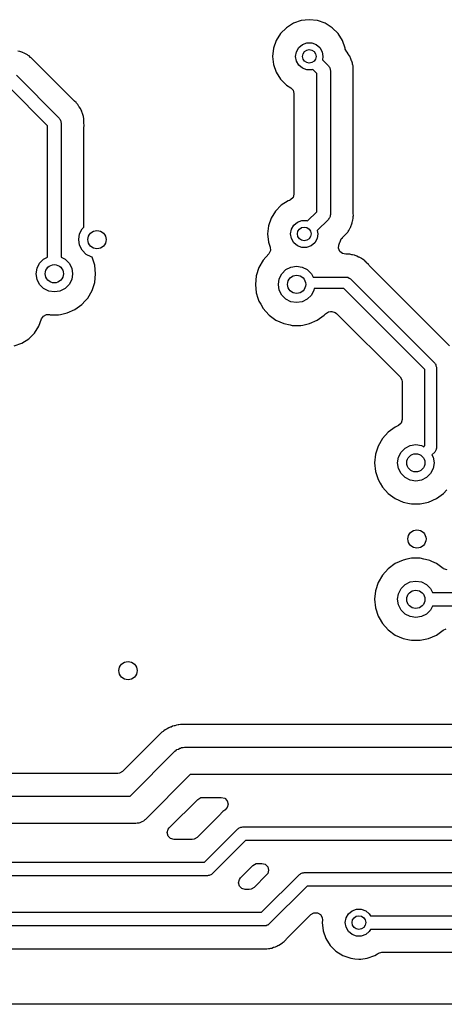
# Model space of a CAD drawing. Extents: x 44 to 146, y -87 to -25.
# Tile 7 of 20: x 97 to 106, y -87 to -65. Entities that reach past the tile are written whole.
import ezdxf

# ---------------------------------------------------------------- set-up
doc = ezdxf.new("R2010")
doc.units = 0
doc.layers.add('BLACK', color=7, linetype='CONTINUOUS')

msp = doc.modelspace()

# ---------------------------------------------------------------- linework, layer by layer
at = {"layer": 'BLACK', "linetype": 'CONTINUOUS'}
for p, q in [((102.860238, -65.295184), (102.732684, -65.422738)), ((103.012977, -65.199211), (102.860238, -65.295184)), ((103.183247, -65.139631), (103.012977, -65.199211)), ((103.362499, -65.119435), (103.183247, -65.139631)), ((103.362501, -65.119435), (103.362499, -65.119435)), ((103.541753, -65.139631), (103.362501, -65.119435)), ((103.541754, -65.139631), (103.541753, -65.139631)), ((103.541755, -65.139632), (103.541754, -65.139631)), ((103.712022, -65.199211), (103.541755, -65.139632)), ((103.864762, -65.295184), (103.712022, -65.199211)), ((103.992316, -65.422738), (103.864762, -65.295184)), ((102.732684, -65.422738), (102.636711, -65.575477)), ((104.088289, -65.575478), (103.992316, -65.422738)), ((102.636711, -65.575477), (102.577131, -65.745747)), ((103.080592, -65.822394), (103.132687, -65.732164)), ((103.132687, -65.732164), (103.2125, -65.665192)), ((103.2125, -65.665192), (103.310406, -65.629558)), ((103.310406, -65.629558), (103.414594, -65.629558)), ((103.414594, -65.629558), (103.5125, -65.665192)), ((103.5125, -65.665192), (103.592313, -65.732164)), ((103.592313, -65.732164), (103.644408, -65.822394)), ((104.147868, -65.745745), (104.088289, -65.575478)), ((97.007721, -65.816764), (96.963807, -65.809808)), ((97.007723, -65.816764), (97.007721, -65.816764)), ((97.007726, -65.816765), (97.007723, -65.816764)), ((97.025398, -65.824412), (97.007726, -65.816765)), ((97.047504, -65.83198), (97.025398, -65.824412)), ((97.060497, -65.835317), (97.047504, -65.83198)), ((97.066169, -65.836773), (97.060497, -65.835317)), ((97.066173, -65.836775), (97.066169, -65.836773)), ((97.105146, -65.858201), (97.066173, -65.836775)), ((97.117748, -65.864375), (97.105146, -65.858201)), ((97.158564, -65.882038), (97.117748, -65.864375)), ((97.173784, -65.893844), (97.158564, -65.882038)), ((97.193315, -65.906673), (97.173784, -65.893844)), ((97.210193, -65.915952), (97.193315, -65.906673)), ((97.210196, -65.915954), (97.210193, -65.915952)), ((97.2102, -65.915957), (97.210196, -65.915954)), ((97.242613, -65.946395), (97.2102, -65.915957)), ((97.253284, -65.95551), (97.242613, -65.946395)), ((97.255834, -65.957488), (97.253284, -65.95551)), ((97.2759, -65.977554), (97.255834, -65.957488)), ((102.577131, -65.745747), (102.556935, -65.924998)), ((102.556935, -65.924998), (102.556935, -65.925001)), ((102.556935, -65.925001), (102.577131, -66.104252)), ((103.0625, -65.925), (103.080592, -65.822394)), ((103.080592, -66.027606), (103.0625, -65.925)), ((103.644408, -65.822394), (103.6625, -65.925)), ((103.6625, -65.925), (103.649329, -65.999697)), ((104.147869, -65.745748), (104.147868, -65.745745)), ((104.148523, -65.748617), (104.147869, -65.745748)), ((104.151844, -65.766167), (104.148523, -65.748617)), ((104.187567, -65.828042), (104.151844, -65.766167)), ((104.187333, -65.828225), (104.187567, -65.828042)), ((104.188663, -65.82994), (104.187333, -65.828225)), ((104.190408, -65.832962), (104.188663, -65.82994)), ((104.193081, -65.835635), (104.190408, -65.832962)), ((104.214488, -65.871834), (104.193081, -65.835635)), ((104.215719, -65.873915), (104.214488, -65.871834)), ((104.223424, -65.885645), (104.215719, -65.873915)), ((104.245443, -65.915952), (104.223424, -65.885645)), ((104.249567, -65.921628), (104.245443, -65.915952)), ((104.24957, -65.921634), (104.249567, -65.921628)), ((104.256655, -65.939527), (104.24957, -65.921634)), ((104.26694, -65.960522), (104.256655, -65.939527)), ((97.279261, -65.980811), (97.2759, -65.977554)), ((97.330002, -66.02846), (97.279261, -65.980811)), ((97.330005, -66.028465), (97.330002, -66.02846)), ((97.335978, -66.035684), (97.330005, -66.028465)), ((97.336379, -66.035351), (97.335978, -66.035684)), ((97.347184, -66.048838), (97.336379, -66.035351)), ((98.197917, -66.899571), (97.347184, -66.048838)), ((102.577131, -66.104252), (102.577131, -66.104254)), ((102.577131, -66.104254), (102.577132, -66.104255)), ((102.577132, -66.104255), (102.636711, -66.274522)), ((103.132687, -66.117836), (103.080592, -66.027606)), ((103.2125, -66.184808), (103.132687, -66.117836)), ((103.649329, -65.999697), (103.781066, -66.131434)), ((103.781066, -66.131434), (103.790939, -66.148535)), ((103.790939, -66.148535), (103.804904, -66.1625)), ((103.804904, -66.1625), (103.810015, -66.181574)), ((104.276744, -65.9771), (104.26694, -65.960522)), ((104.276745, -65.977102), (104.276744, -65.9771)), ((104.289157, -66.019826), (104.276745, -65.977102)), ((104.293701, -66.033095), (104.289157, -66.019826)), ((104.31007, -66.074438), (104.293701, -66.033095)), ((104.310071, -66.074442), (104.31007, -66.074438)), ((104.312483, -66.09354), (104.310071, -66.074442)), ((104.317225, -66.116439), (104.312483, -66.09354)), ((104.322598, -66.134931), (104.317225, -66.116439)), ((104.322907, -66.144778), (104.322598, -66.134931)), ((104.323994, -66.179382), (104.322907, -66.144778)), ((96.930866, -66.340334), (97.870666, -67.280134)), ((102.636711, -66.274522), (102.732684, -66.427262)), ((103.310406, -66.220442), (103.2125, -66.184808)), ((103.414594, -66.220442), (103.310406, -66.220442)), ((103.43748, -66.212112), (103.414594, -66.220442)), ((103.525, -66.299632), (103.43748, -66.212112)), ((103.525, -69.337868), (103.525, -66.299632)), ((103.810015, -66.181574), (103.819889, -66.198677)), ((103.819889, -66.198677), (103.819889, -66.218425)), ((103.819889, -66.218425), (103.825, -66.2375)), ((103.825, -66.2375), (103.825, -69.4)), ((104.325098, -66.193393), (104.323994, -66.179382)), ((104.3255, -66.196572), (104.325098, -66.193393)), ((104.3255, -66.224956), (104.3255, -66.196572)), ((104.325574, -66.229637), (104.3255, -66.224956)), ((104.3255, -66.325763), (104.327396, -66.308583)), ((104.3255, -69.362291), (104.3255, -66.325763)), ((104.32776, -66.299201), (104.325574, -66.229637)), ((104.326878, -66.308534), (104.32776, -66.299201)), ((104.327396, -66.308583), (104.326878, -66.308534)), ((97.6146, -67.448332), (96.762668, -66.5964)), ((102.732684, -66.427262), (102.860238, -66.554816)), ((102.860238, -66.554816), (102.954773, -66.614216)), ((102.954773, -66.614216), (103.007233, -66.670755)), ((103.007233, -66.670755), (103.0245, -66.740378)), ((103.0245, -66.740378), (103.0245, -68.950092)), ((98.208289, -66.909009), (98.197917, -66.899571)), ((98.242563, -66.937363), (98.208289, -66.909009)), ((98.242564, -66.937365), (98.242563, -66.937363)), ((98.253878, -66.952937), (98.242564, -66.937365)), ((98.26906, -66.970714), (98.253878, -66.952937)), ((98.282681, -66.984335), (98.26906, -66.970714)), ((98.282683, -66.984339), (98.282681, -66.984335)), ((98.282685, -66.984341), (98.282683, -66.984339)), ((98.305323, -67.022619), (98.282685, -66.984341)), ((98.313021, -67.03434), (98.305323, -67.022619)), ((98.339168, -67.070329), (98.313021, -67.03434)), ((98.339169, -67.070332), (98.339168, -67.070329)), ((98.346256, -67.088231), (98.339169, -67.070332)), ((98.356545, -67.109233), (98.346256, -67.088231)), ((98.366344, -67.125802), (98.356545, -67.109233)), ((98.378751, -67.16851), (98.366344, -67.125802)), ((98.383297, -67.181786), (98.378751, -67.16851)), ((98.399671, -67.223142), (98.383297, -67.181786)), ((98.402085, -67.242254), (98.399671, -67.223142)), ((98.406824, -67.265137), (98.402085, -67.242254)), ((97.6146, -70.333024), (97.6146, -67.448332)), ((97.870666, -67.280134), (97.880539, -67.297235)), ((97.880539, -67.297235), (97.894504, -67.3112)), ((97.894504, -67.3112), (97.899615, -67.330274)), ((97.899615, -67.330274), (97.909489, -67.347377)), ((97.909489, -67.347377), (97.909489, -67.367125)), ((97.909489, -67.367125), (97.9146, -67.3862)), ((97.9146, -67.3862), (97.9146, -70.333024)), ((98.412197, -67.283631), (98.406824, -67.265137)), ((98.413398, -67.321862), (98.412197, -67.283631)), ((98.413593, -67.328078), (98.413398, -67.321862)), ((98.414694, -67.342069), (98.413593, -67.328078)), ((98.4151, -67.345275), (98.414694, -67.342069)), ((98.4151, -67.34528), (98.4151, -67.345275)), ((98.4151, -67.373669), (98.4151, -67.34528)), ((98.415174, -67.37835), (98.4151, -67.373669)), ((98.4151, -67.474463), (98.416996, -67.457283)), ((98.41736, -67.447902), (98.415174, -67.37835)), ((98.416478, -67.457234), (98.41736, -67.447902)), ((98.416996, -67.457283), (98.416478, -67.457234)), ((98.4151, -69.676179), (98.4151, -67.474463)), ((103.0245, -68.950092), (103.004538, -69.024592)), ((102.747738, -69.195184), (102.620184, -69.322738)), ((102.900477, -69.099211), (102.747738, -69.195184)), ((102.924714, -69.09073), (102.900477, -69.099211)), ((102.95, -69.07913), (102.924714, -69.09073)), ((103.004538, -69.024592), (102.95, -69.07913)), ((102.620184, -69.322738), (102.524211, -69.475477)), ((103.32498, -69.537887), (103.525, -69.337868)), ((103.825, -69.4), (103.819889, -69.419074)), ((103.819889, -69.419074), (103.819889, -69.438823)), ((104.326161, -69.376313), (104.3255, -69.362291)), ((104.330347, -69.420595), (104.326161, -69.376313)), ((102.524211, -69.475477), (102.464631, -69.645747)), ((102.968092, -69.722394), (103.020187, -69.632164)), ((103.020187, -69.632164), (103.1, -69.565192)), ((103.1, -69.565192), (103.197906, -69.529558)), ((103.197906, -69.529558), (103.302094, -69.529558)), ((103.302094, -69.529558), (103.32498, -69.537887)), ((103.781066, -69.506066), (103.536829, -69.750302)), ((103.790939, -69.488964), (103.781066, -69.506066)), ((103.804904, -69.475), (103.790939, -69.488964)), ((103.810015, -69.455925), (103.804904, -69.475)), ((103.819889, -69.438823), (103.810015, -69.455925)), ((104.284627, -69.641368), (104.289413, -69.622722)), ((104.289413, -69.622722), (104.296986, -69.6006)), ((104.296986, -69.6006), (104.304636, -69.582926)), ((104.304636, -69.582926), (104.311594, -69.538987)), ((104.311594, -69.538987), (104.314437, -69.525261)), ((104.314437, -69.525261), (104.3255, -69.482177)), ((104.3255, -69.462921), (104.327335, -69.43961)), ((104.3255, -69.482177), (104.3255, -69.462921)), ((104.327335, -69.43961), (104.330347, -69.420595)), ((98.3, -69.95), (98.319577, -69.826393)), ((98.319577, -69.826393), (98.376393, -69.714886)), ((98.376393, -69.714886), (98.4151, -69.676179)), ((102.464631, -69.645747), (102.444435, -69.824998)), ((102.444435, -69.824998), (102.444435, -69.825001)), ((102.444435, -69.825001), (102.464631, -70.004253)), ((102.95, -69.825), (102.968092, -69.722394)), ((102.968092, -69.927606), (102.95, -69.825)), ((103.55, -69.825), (103.531908, -69.927606)), ((103.536829, -69.750302), (103.55, -69.825)), ((104.140634, -69.854411), (104.143863, -69.851081)), ((104.143863, -69.851081), (104.163903, -69.831042)), ((104.163903, -69.831041), (104.163911, -69.831034)), ((104.163903, -69.831042), (104.163903, -69.831041)), ((104.163911, -69.831034), (104.165885, -69.828488)), ((104.165885, -69.828488), (104.174994, -69.817821)), ((104.174994, -69.817821), (104.205448, -69.785393)), ((104.205448, -69.785393), (104.214722, -69.768521)), ((104.214722, -69.768521), (104.227559, -69.748979)), ((104.227559, -69.748979), (104.239363, -69.733763)), ((104.239363, -69.733763), (104.257028, -69.692938)), ((104.257028, -69.692938), (104.263196, -69.680347)), ((104.263196, -69.680347), (104.284627, -69.641368)), ((98.319577, -70.073607), (98.3, -69.95)), ((102.464631, -70.004253), (102.503529, -70.115417)), ((103.020187, -70.017836), (102.968092, -69.927606)), ((103.1, -70.084808), (103.020187, -70.017836)), ((103.479813, -70.017836), (103.4, -70.084808)), ((103.531908, -69.927606), (103.479813, -70.017836)), ((104.012716, -70.068991), (104.035368, -70.004255)), ((104.035368, -70.004253), (104.03723, -69.996097)), ((104.035368, -70.004255), (104.035368, -70.004253)), ((104.03723, -69.996097), (104.039247, -69.996557)), ((104.039247, -69.996557), (104.063197, -69.93553)), ((104.063197, -69.93553), (104.088109, -69.909198)), ((104.088109, -69.909198), (104.092931, -69.905207)), ((104.092931, -69.905207), (104.09294, -69.905202)), ((104.09294, -69.905202), (104.140634, -69.854411)), ((98.376393, -70.185114), (98.319577, -70.073607)), ((98.464886, -70.273607), (98.376393, -70.185114)), ((98.576393, -70.330423), (98.464886, -70.273607)), ((102.473618, -70.264329), (102.35062, -70.40093)), ((102.475827, -70.26182), (102.473618, -70.264329)), ((102.509292, -70.19233), (102.475827, -70.26182)), ((102.503529, -70.115417), (102.509292, -70.19233)), ((103.197906, -70.120442), (103.1, -70.084808)), ((103.302094, -70.120442), (103.197906, -70.120442)), ((103.4, -70.084808), (103.302094, -70.120442)), ((104.00361, -70.136237), (104.011311, -70.073005)), ((104.030494, -70.208528), (104.00361, -70.136237)), ((104.011311, -70.073005), (104.012716, -70.068991)), ((104.089921, -70.257692), (104.030494, -70.208528)), ((104.165969, -70.270556), (104.089921, -70.257692)), ((104.194865, -70.267824), (104.165969, -70.270556)), ((104.212806, -70.270666), (104.194865, -70.267824)), ((104.236113, -70.2725), (104.212806, -70.270666)), ((104.254272, -70.2725), (104.236113, -70.2725)), ((104.29559, -70.283108), (104.254272, -70.2725)), ((104.309331, -70.285953), (104.29559, -70.283108)), ((97.384177, -70.576393), (97.440993, -70.464886)), ((97.440993, -70.464886), (97.529486, -70.376393)), ((97.529486, -70.376393), (97.6146, -70.333024)), ((97.9146, -70.333024), (97.999714, -70.376393)), ((97.999714, -70.376393), (98.088207, -70.464886)), ((98.088207, -70.464886), (98.145023, -70.576393)), ((98.59217, -70.332921), (98.576393, -70.330423)), ((98.650274, -70.511744), (98.59217, -70.332921)), ((102.35062, -70.40093), (102.255973, -70.564865)), ((104.351452, -70.292624), (104.309331, -70.285953)), ((104.351461, -70.292627), (104.351452, -70.292624)), ((104.368127, -70.299839), (104.351461, -70.292627)), ((104.390243, -70.307411), (104.368127, -70.299839)), ((104.407833, -70.311927), (104.390243, -70.307411)), ((104.407835, -70.311928), (104.407833, -70.311927)), ((104.445214, -70.332478), (104.407835, -70.311928)), ((104.457806, -70.338647), (104.445214, -70.332478)), ((104.496962, -70.355592), (104.457806, -70.338647)), ((104.511309, -70.366721), (104.496962, -70.355592)), ((104.53085, -70.379556), (104.511309, -70.366721)), ((104.546765, -70.388305), (104.53085, -70.379556)), ((104.577857, -70.417503), (104.546765, -70.388305)), ((104.588536, -70.426624), (104.577857, -70.417503)), ((104.590795, -70.428376), (104.588536, -70.426624)), ((104.610087, -70.447668), (104.590795, -70.428376)), ((104.613447, -70.450924), (104.610087, -70.447668)), ((104.66234, -70.496838), (104.613447, -70.450924)), ((104.662341, -70.49684), (104.66234, -70.496838)), ((104.668319, -70.504065), (104.662341, -70.49684)), ((97.3646, -70.7), (97.384177, -70.576393)), ((97.384177, -70.823607), (97.3646, -70.7)), ((98.145023, -70.576393), (98.1646, -70.7)), ((98.1646, -70.7), (98.145023, -70.823607)), ((98.67006, -70.7), (98.650274, -70.511744)), ((98.650274, -70.888256), (98.67006, -70.7)), ((102.25597, -70.564872), (102.197476, -70.744896)), ((102.255973, -70.564865), (102.25597, -70.564872)), ((102.702728, -70.809544), (102.759544, -70.698037)), ((102.759544, -70.698037), (102.848037, -70.609544)), ((102.848037, -70.609544), (102.959544, -70.552728)), ((102.959544, -70.552728), (103.083151, -70.533151)), ((103.083151, -70.533151), (103.206758, -70.552728)), ((103.206758, -70.552728), (103.318265, -70.609544)), ((103.318265, -70.609544), (103.406758, -70.698037)), ((103.406758, -70.698037), (103.444954, -70.773)), ((104.668752, -70.503706), (104.668319, -70.504065)), ((104.679327, -70.516908), (104.668752, -70.503706)), ((106.442824, -72.280405), (104.679327, -70.516908)), ((97.440993, -70.935114), (97.384177, -70.823607)), ((98.145023, -70.823607), (98.088207, -70.935114)), ((98.591779, -71.068284), (98.650274, -70.888256)), ((102.197476, -70.744896), (102.177691, -70.933151)), ((102.177691, -70.933151), (102.197476, -71.121405)), ((102.683151, -70.933151), (102.702728, -70.809544)), ((102.702728, -71.056758), (102.683151, -70.933151)), ((103.444954, -70.773), (104.175, -70.773)), ((104.175, -70.773), (104.197452, -70.776227)), ((104.197452, -70.776227), (104.201996, -70.775903)), ((104.201996, -70.775903), (104.204427, -70.77723)), ((104.204427, -70.77723), (104.21078, -70.778144)), ((104.21078, -70.778144), (104.237217, -70.795134)), ((104.237217, -70.795134), (104.264803, -70.810197)), ((104.264803, -70.810197), (106.114802, -72.660197)), ((97.529486, -71.023607), (97.440993, -70.935114)), ((97.640993, -71.080423), (97.529486, -71.023607)), ((97.7646, -71.1), (97.640993, -71.080423)), ((97.888207, -71.080423), (97.7646, -71.1)), ((97.999714, -71.023607), (97.888207, -71.080423)), ((98.088207, -70.935114), (97.999714, -71.023607)), ((98.497133, -71.232216), (98.591779, -71.068284)), ((102.197476, -71.121405), (102.235036, -71.237001)), ((102.759544, -71.168265), (102.702728, -71.056758)), ((103.463574, -71.056758), (103.406758, -71.168265)), ((103.468287, -71.027), (103.463574, -71.056758)), ((104.122394, -71.027), (103.468287, -71.027)), ((105.898, -72.802605), (104.122394, -71.027)), ((98.370471, -71.372888), (98.443136, -71.292186)), ((98.443136, -71.292186), (98.49713, -71.23222)), ((98.49713, -71.23222), (98.497131, -71.232218)), ((98.497131, -71.232218), (98.497133, -71.232216)), ((102.235036, -71.237001), (102.255972, -71.301435)), ((102.255972, -71.301435), (102.295232, -71.369435)), ((102.848037, -71.256758), (102.759544, -71.168265)), ((102.959544, -71.313574), (102.848037, -71.256758)), ((103.083151, -71.333151), (102.959544, -71.313574)), ((103.206758, -71.313574), (103.083151, -71.333151)), ((103.318265, -71.256758), (103.206758, -71.313574)), ((103.406758, -71.168265), (103.318265, -71.256758)), ((97.898604, -71.592134), (98.044403, -71.561144)), ((98.044403, -71.561144), (98.21733, -71.484151)), ((98.21733, -71.484151), (98.370471, -71.372888)), ((102.295232, -71.369435), (102.35062, -71.465371)), ((102.35062, -71.465371), (102.472716, -71.60097)), ((103.689022, -71.606039), (103.71535, -71.576799)), ((103.71535, -71.576799), (103.780035, -71.534792)), ((103.780035, -71.534792), (103.826078, -71.5275)), ((103.826078, -71.5275), (103.853363, -71.5275)), ((103.853363, -71.5275), (103.927863, -71.547462)), ((103.927863, -71.547462), (103.958722, -71.571141)), ((103.958722, -71.571141), (105.353859, -72.966278)), ((97.425789, -71.849522), (97.480477, -71.693232)), ((97.480477, -71.693232), (97.523921, -71.62951)), ((97.523921, -71.62951), (97.593411, -71.596045)), ((97.593411, -71.596045), (97.652095, -71.596703)), ((97.652095, -71.596703), (97.657822, -71.597921)), ((97.657822, -71.597921), (97.669952, -71.6005)), ((97.669952, -71.6005), (97.669954, -71.6005)), ((97.669954, -71.6005), (97.859248, -71.6005)), ((97.859248, -71.6005), (97.898604, -71.592134)), ((102.472716, -71.60097), (102.47728, -71.606039)), ((102.47728, -71.606039), (102.630421, -71.717302)), ((102.630421, -71.717302), (102.803348, -71.794295)), ((102.803348, -71.794295), (102.944466, -71.82429)), ((103.217155, -71.825285), (103.362954, -71.794295)), ((103.362954, -71.794295), (103.535881, -71.717302)), ((103.535881, -71.717302), (103.689022, -71.606039)), ((97.202262, -72.129816), (97.329816, -72.002262)), ((97.329816, -72.002262), (97.425789, -71.849522)), ((102.944466, -71.82429), (102.988503, -71.833651)), ((102.988503, -71.833651), (102.988505, -71.833651)), ((102.988505, -71.833651), (103.177799, -71.833651)), ((103.177799, -71.833651), (103.217155, -71.825285)), ((96.879255, -72.285368), (97.049522, -72.225789)), ((97.049522, -72.225789), (97.202262, -72.129816)), ((106.114802, -72.660197), (106.128394, -72.678354)), ((105.898, -74.474394), (105.898, -72.802605)), ((106.128394, -72.678354), (106.131839, -72.681339)), ((106.131839, -72.681339), (106.132619, -72.683998)), ((106.132619, -72.683998), (106.136465, -72.689135)), ((106.136465, -72.689135), (106.143145, -72.719843)), ((106.143145, -72.719843), (106.152, -72.75)), ((106.152, -72.75), (106.152, -74.527)), ((105.353859, -72.966278), (105.392423, -73.033073)), ((105.392423, -73.033073), (105.3975, -73.071637)), ((105.3975, -73.071637), (105.3975, -73.904199)), ((105.3975, -73.904199), (105.377538, -73.978699)), ((105.247273, -74.067846), (105.094127, -74.179113)), ((105.309106, -74.040316), (105.247273, -74.067846)), ((105.323, -74.033237), (105.309106, -74.040316)), ((105.377538, -73.978699), (105.323, -74.033237)), ((104.967469, -74.319779), (104.872822, -74.483714)), ((105.094127, -74.179113), (104.967469, -74.319779)), ((104.872819, -74.483721), (104.814325, -74.663745)), ((104.872822, -74.483714), (104.872819, -74.483721)), ((105.376393, -74.616886), (105.464886, -74.528393)), ((105.464886, -74.528393), (105.576393, -74.471577)), ((105.576393, -74.471577), (105.7, -74.452)), ((105.7, -74.452), (105.823607, -74.471577)), ((105.823607, -74.471577), (105.874755, -74.497638)), ((105.874755, -74.497638), (105.898, -74.474394)), ((106.129861, -74.589223), (106.114802, -74.616803)), ((106.146856, -74.56278), (106.129861, -74.589223)), ((106.147769, -74.556427), (106.146856, -74.56278)), ((106.149097, -74.553996), (106.147769, -74.556427)), ((106.152, -74.527), (106.148772, -74.549452)), ((106.148772, -74.549452), (106.149097, -74.553996)), ((104.814325, -74.663745), (104.79454, -74.852)), ((105.3, -74.852), (105.319577, -74.728393)), ((105.319577, -74.728393), (105.376393, -74.616886)), ((106.114802, -74.616803), (106.054361, -74.677244)), ((106.054361, -74.677244), (106.080423, -74.728393)), ((106.080423, -74.728393), (106.1, -74.852)), ((104.79454, -74.852), (104.814325, -75.040254)), ((104.814325, -75.040254), (104.823015, -75.066998)), ((105.319577, -74.975607), (105.3, -74.852)), ((105.376393, -75.087114), (105.319577, -74.975607)), ((106.080423, -74.975607), (106.023607, -75.087114)), ((106.1, -74.852), (106.080423, -74.975607)), ((104.823015, -75.066998), (104.872821, -75.220284)), ((104.872821, -75.220284), (104.916481, -75.295906)), ((105.464886, -75.175607), (105.376393, -75.087114)), ((105.576393, -75.232423), (105.464886, -75.175607)), ((105.7, -75.252), (105.576393, -75.232423)), ((105.823607, -75.232423), (105.7, -75.252)), ((105.935114, -75.175607), (105.823607, -75.232423)), ((106.023607, -75.087114), (105.935114, -75.175607)), ((104.916481, -75.295906), (104.967469, -75.38422)), ((104.967469, -75.38422), (105.094127, -75.524886)), ((106.305871, -75.524888), (106.379342, -75.44329)), ((105.094127, -75.524886), (105.094129, -75.524888)), ((105.094129, -75.524888), (105.24727, -75.636151)), ((105.24727, -75.636151), (105.420197, -75.713144)), ((105.979803, -75.713144), (106.15273, -75.636151)), ((106.15273, -75.636151), (106.305871, -75.524888)), ((105.420197, -75.713144), (105.561315, -75.743139)), ((105.561315, -75.743139), (105.605352, -75.7525)), ((105.605352, -75.7525), (105.605354, -75.7525)), ((105.605354, -75.7525), (105.794648, -75.7525)), ((105.794648, -75.7525), (105.834004, -75.744134)), ((105.834004, -75.744134), (105.979803, -75.713144)), ((105.505392, -76.970747), (105.420197, -76.988856)), ((105.605352, -76.9495), (105.505392, -76.970747)), ((105.605354, -76.9495), (105.605352, -76.9495)), ((105.794646, -76.9495), (105.605354, -76.9495)), ((105.794648, -76.9495), (105.794646, -76.9495)), ((105.87336, -76.966231), (105.794648, -76.9495)), ((105.979803, -76.988856), (105.87336, -76.966231)), ((105.094127, -77.177113), (104.967469, -77.317779)), ((105.247272, -77.065847), (105.094127, -77.177113)), ((105.420194, -76.988857), (105.247272, -77.065847)), ((105.420195, -76.988856), (105.420194, -76.988857)), ((105.420197, -76.988856), (105.420195, -76.988856)), ((106.006099, -77.000564), (105.979803, -76.988856)), ((106.050161, -77.020182), (106.006099, -77.000564)), ((106.15273, -77.065849), (106.050161, -77.020182)), ((106.297528, -77.17105), (106.15273, -77.065849)), ((106.310598, -77.179538), (106.297528, -77.17105)), ((106.385098, -77.1995), (106.310598, -77.179538)), ((104.967469, -77.317779), (104.872822, -77.481714)), ((104.872819, -77.481721), (104.814325, -77.661745)), ((104.872822, -77.481714), (104.872819, -77.481721)), ((105.319577, -77.726393), (105.376393, -77.614886)), ((105.376393, -77.614886), (105.464886, -77.526393)), ((105.464886, -77.526393), (105.576393, -77.469577)), ((105.576393, -77.469577), (105.7, -77.45)), ((105.7, -77.45), (105.823607, -77.469577)), ((105.823607, -77.469577), (105.935114, -77.526393)), ((105.935114, -77.526393), (106.023607, -77.614886)), ((106.023607, -77.614886), (106.066975, -77.7)), ((104.814325, -77.661745), (104.79454, -77.85)), ((104.79454, -77.85), (104.814325, -78.038254)), ((105.3, -77.85), (105.319577, -77.726393)), ((105.319577, -77.973607), (105.3, -77.85)), ((106.066975, -77.7), (110.837868, -77.7)), ((104.814325, -78.038254), (104.814326, -78.038256)), ((104.814326, -78.038256), (104.872821, -78.218284)), ((105.376393, -78.085114), (105.319577, -77.973607)), ((106.066975, -78), (106.023607, -78.085114)), ((110.9, -78), (106.066975, -78)), ((104.872821, -78.218284), (104.894795, -78.256344)), ((104.894795, -78.256344), (104.967469, -78.38222)), ((105.464886, -78.173607), (105.376393, -78.085114)), ((105.576393, -78.230423), (105.464886, -78.173607)), ((105.7, -78.25), (105.576393, -78.230423)), ((105.823607, -78.230423), (105.7, -78.25)), ((105.935114, -78.173607), (105.823607, -78.230423)), ((106.023607, -78.085114), (105.935114, -78.173607)), ((104.967469, -78.38222), (105.094127, -78.522886)), ((106.29752, -78.528955), (106.369523, -78.501316)), ((105.094127, -78.522886), (105.094129, -78.522888)), ((105.094129, -78.522888), (105.24727, -78.634151)), ((105.24727, -78.634151), (105.420197, -78.711144)), ((105.420197, -78.711144), (105.561315, -78.741139)), ((105.834004, -78.742134), (105.979803, -78.711144)), ((105.979803, -78.711144), (106.15273, -78.634151)), ((106.15273, -78.634151), (106.29752, -78.528955)), ((105.561315, -78.741139), (105.605352, -78.7505)), ((105.605352, -78.7505), (105.605354, -78.7505)), ((105.605354, -78.7505), (105.794648, -78.7505)), ((105.794648, -78.7505), (105.834004, -78.742134)), ((100.310279, -80.662032), (100.27548, -80.674209)), ((100.325708, -80.655642), (100.310279, -80.662032)), ((100.358941, -80.639639), (100.325708, -80.655642)), ((100.39489, -80.631433), (100.358941, -80.639639)), ((100.410937, -80.62681), (100.39489, -80.631433)), ((100.445739, -80.614633), (100.410937, -80.62681)), ((100.445741, -80.614632), (100.445739, -80.614633)), ((100.482391, -80.610502), (100.445741, -80.614632)), ((100.498854, -80.607704), (100.482391, -80.610502)), ((100.534798, -80.599501), (100.498854, -80.607704)), ((100.534805, -80.5995), (100.534798, -80.599501)), ((100.534806, -80.5995), (100.534805, -80.5995)), ((100.715195, -80.5995), (100.534806, -80.5995)), ((107.182705, -80.5995), (100.715195, -80.5995)), ((100.122739, -80.770182), (99.262063, -81.630859)), ((100.153956, -80.750568), (100.122739, -80.770182)), ((100.167581, -80.740901), (100.153956, -80.750568)), ((100.196414, -80.717907), (100.167581, -80.740901)), ((100.196418, -80.717905), (100.196414, -80.717907)), ((100.229641, -80.701905), (100.196418, -80.717905)), ((100.244258, -80.693827), (100.229641, -80.701905)), ((100.27548, -80.674209), (100.244258, -80.693827)), ((99.425736, -82.175), (100.412868, -81.187868)), ((100.412868, -81.187868), (100.420364, -81.181643)), ((100.420364, -81.181643), (100.422891, -81.178297)), ((100.422891, -81.178297), (100.428797, -81.174639)), ((100.428797, -81.174639), (100.455459, -81.1525)), ((100.455459, -81.1525), (100.487165, -81.1385)), ((100.487165, -81.1385), (100.516628, -81.120258)), ((100.516628, -81.120258), (100.537182, -81.116415)), ((100.537182, -81.116415), (100.556315, -81.107968)), ((100.556315, -81.107968), (100.590935, -81.106367)), ((100.590935, -81.106367), (100.625, -81.1)), ((100.625, -81.1), (107.451736, -81.1)), ((99.156704, -81.6745), (94.918296, -81.6745)), ((99.195268, -81.669423), (99.156704, -81.6745)), ((99.262063, -81.630859), (99.195268, -81.669423)), ((100.749264, -81.7), (99.762132, -82.687132)), ((107.576, -81.7), (100.749264, -81.7)), ((94.649264, -82.175), (99.425736, -82.175)), ((100.286937, -82.870141), (100.912937, -82.244141)), ((100.912937, -82.244141), (100.979732, -82.205577)), ((100.979732, -82.205577), (101.018296, -82.2005)), ((101.018296, -82.2005), (101.429336, -82.2005)), ((101.429336, -82.2005), (101.503836, -82.220462)), ((101.503836, -82.220462), (101.558374, -82.275)), ((101.558374, -82.275), (101.578336, -82.3495)), ((101.578336, -82.3495), (101.558374, -82.424)), ((101.413368, -82.566684), (100.899195, -83.080859)), ((101.422813, -82.556305), (101.413368, -82.566684)), ((101.451163, -82.522037), (101.422813, -82.556305)), ((101.466744, -82.510716), (101.451163, -82.522037)), ((101.484511, -82.495541), (101.466744, -82.510716)), ((101.498133, -82.481919), (101.484511, -82.495541)), ((101.498135, -82.481918), (101.498133, -82.481919)), ((101.505182, -82.477751), (101.498135, -82.481918)), ((101.558374, -82.424), (101.505182, -82.477751)), ((99.55, -82.775), (94.525, -82.775)), ((99.584064, -82.768632), (99.55, -82.775)), ((99.618685, -82.767032), (99.584064, -82.768632)), ((99.637816, -82.758584), (99.618685, -82.767032)), ((99.658372, -82.754742), (99.637816, -82.758584)), ((99.687838, -82.736497), (99.658372, -82.754742)), ((99.719541, -82.722499), (99.687838, -82.736497)), ((99.7462, -82.700361), (99.719541, -82.722499)), ((99.752109, -82.696703), (99.7462, -82.700361)), ((99.754636, -82.693356), (99.752109, -82.696703)), ((99.762132, -82.687132), (99.754636, -82.693356)), ((100.243296, -82.9755), (100.263258, -82.901)), ((100.263258, -83.05), (100.243296, -82.9755)), ((100.263258, -82.901), (100.286937, -82.870141)), ((101.062868, -83.625), (101.793934, -82.893934)), ((101.793934, -82.893934), (101.811035, -82.88406)), ((101.811035, -82.88406), (101.825, -82.870096)), ((101.825, -82.870096), (101.844074, -82.864984)), ((101.844074, -82.864984), (101.861177, -82.855111)), ((101.861177, -82.855111), (101.880925, -82.855111)), ((101.880925, -82.855111), (101.9, -82.85)), ((101.9, -82.85), (110.155668, -82.85)), ((100.317796, -83.104538), (100.263258, -83.05)), ((100.392296, -83.1245), (100.317796, -83.104538)), ((100.793836, -83.1245), (100.392296, -83.1245)), ((100.8324, -83.119423), (100.793836, -83.1245)), ((100.899195, -83.080859), (100.8324, -83.119423)), ((101.962132, -83.15), (101.231066, -83.881066)), ((110.2178, -83.15), (101.962132, -83.15)), ((93.683132, -83.625), (101.062868, -83.625)), ((102.125805, -83.694141), (102.1926, -83.655577)), ((102.1926, -83.655577), (102.231164, -83.6505)), ((102.231164, -83.6505), (102.319836, -83.6505)), ((102.319836, -83.6505), (102.394336, -83.670462)), ((102.394336, -83.670462), (102.448874, -83.725)), ((101.2, -83.904904), (101.180925, -83.910015)), ((101.213964, -83.890939), (101.2, -83.904904)), ((101.231066, -83.881066), (101.213964, -83.890939)), ((101.849804, -83.970141), (101.915087, -83.904859)), ((101.915087, -83.904859), (102.125805, -83.694141)), ((102.425195, -83.904859), (102.149195, -84.180859)), ((102.312868, -84.725), (103.143934, -83.893934)), ((102.448874, -83.874), (102.425195, -83.904859)), ((102.448874, -83.725), (102.468836, -83.7995)), ((102.468836, -83.7995), (102.448874, -83.874)), ((103.143934, -83.893934), (103.161035, -83.88406)), ((103.161035, -83.88406), (103.175, -83.870096)), ((103.175, -83.870096), (103.194074, -83.864984)), ((103.194074, -83.864984), (103.211177, -83.855111)), ((103.211177, -83.855111), (103.230925, -83.855111)), ((103.230925, -83.855111), (103.25, -83.85)), ((103.25, -83.85), (111.837868, -83.85)), ((101.125, -83.925), (93.621, -83.925)), ((101.144075, -83.919889), (101.125, -83.925)), ((101.163823, -83.919889), (101.144075, -83.919889)), ((101.180925, -83.910015), (101.163823, -83.919889)), ((101.806163, -84.0755), (101.826125, -84.001)), ((101.826125, -84.15), (101.806163, -84.0755)), ((101.826125, -84.001), (101.849804, -83.970141)), ((101.880663, -84.204538), (101.826125, -84.15)), ((101.955163, -84.2245), (101.880663, -84.204538)), ((102.043836, -84.2245), (101.955163, -84.2245)), ((102.0824, -84.219423), (102.043836, -84.2245)), ((102.149195, -84.180859), (102.0824, -84.219423)), ((103.312132, -84.15), (102.481066, -84.981066)), ((111.9, -84.15), (103.312132, -84.15)), ((90.962132, -84.725), (102.312868, -84.725)), ((102.861619, -85.308325), (103.397239, -84.772705)), ((103.397239, -84.772705), (103.464033, -84.734143)), ((103.464033, -84.734143), (103.541161, -84.734143)), ((103.541161, -84.734143), (103.607956, -84.772707)), ((103.607956, -84.772707), (103.64652, -84.839502)), ((104.168092, -84.847394), (104.220187, -84.757164)), ((104.220187, -84.757164), (104.3, -84.690192)), ((104.3, -84.690192), (104.397906, -84.654558)), ((104.397906, -84.654558), (104.502094, -84.654558)), ((104.502094, -84.654558), (104.6, -84.690192)), ((104.6, -84.690192), (104.679813, -84.757164)), ((104.679813, -84.757164), (104.704545, -84.8)), ((102.481066, -84.981066), (102.463964, -84.990939)), ((103.65066, -84.894748), (103.644435, -84.949997)), ((103.644435, -84.949997), (103.644435, -84.950001)), ((103.644435, -84.950001), (103.664631, -85.129252)), ((103.64652, -84.839502), (103.65066, -84.894748)), ((104.15, -84.95), (104.168092, -84.847394)), ((104.168092, -85.052606), (104.15, -84.95)), ((104.704545, -84.8), (118.595455, -84.8)), ((102.375, -85.025), (90.9, -85.025)), ((102.394075, -85.019889), (102.375, -85.025)), ((102.413823, -85.019889), (102.394075, -85.019889)), ((102.430925, -85.010015), (102.413823, -85.019889)), ((102.45, -85.004904), (102.430925, -85.010015)), ((102.463964, -84.990939), (102.45, -85.004904)), ((103.664631, -85.129252), (103.664631, -85.129254)), ((103.664631, -85.129254), (103.664632, -85.129255)), ((103.664632, -85.129255), (103.724211, -85.299522)), ((104.220187, -85.142836), (104.168092, -85.052606)), ((104.3, -85.209808), (104.220187, -85.142836)), ((104.679813, -85.142836), (104.6, -85.209808)), ((104.704545, -85.1), (104.679813, -85.142836)), ((118.595455, -85.1), (104.704545, -85.1)), ((102.726862, -85.423418), (102.738553, -85.415738)), ((102.738553, -85.415738), (102.776865, -85.393081)), ((102.776865, -85.393081), (102.790484, -85.37946)), ((102.790484, -85.37946), (102.808256, -85.364282)), ((102.808256, -85.364282), (102.823837, -85.352963)), ((102.823837, -85.352963), (102.852191, -85.318687)), ((102.852191, -85.318687), (102.861619, -85.308325)), ((103.724211, -85.299522), (103.820184, -85.452262)), ((104.397906, -85.245442), (104.3, -85.209808)), ((104.502094, -85.245442), (104.397906, -85.245442)), ((104.6, -85.209808), (104.502094, -85.245442)), ((90.937708, -85.5255), (102.286734, -85.5255)), ((102.286734, -85.5255), (102.303912, -85.527396)), ((102.303912, -85.527396), (102.303961, -85.526878)), ((102.303961, -85.526878), (102.313295, -85.527759)), ((102.313295, -85.527759), (102.313296, -85.52776)), ((102.313296, -85.52776), (102.313296, -85.527759)), ((102.313296, -85.527759), (102.313297, -85.52776)), ((102.313297, -85.52776), (102.364172, -85.526161)), ((102.364172, -85.526161), (102.382849, -85.525573)), ((102.382849, -85.525573), (102.38753, -85.5255)), ((102.38753, -85.5255), (102.415921, -85.5255)), ((102.415921, -85.5255), (102.415925, -85.5255)), ((102.415925, -85.5255), (102.419128, -85.525095)), ((102.419128, -85.525095), (102.433122, -85.523994)), ((102.433122, -85.523994), (102.468773, -85.522873)), ((102.468773, -85.522873), (102.477569, -85.522597)), ((102.477569, -85.522597), (102.496063, -85.517223)), ((102.496063, -85.517223), (102.51894, -85.512485)), ((102.51894, -85.512485), (102.538058, -85.510071)), ((102.538058, -85.510071), (102.579417, -85.493694)), ((102.579417, -85.493694), (102.592687, -85.489152)), ((102.592687, -85.489152), (102.620097, -85.481188)), ((102.620097, -85.481188), (102.635392, -85.476746)), ((102.635392, -85.476746), (102.635393, -85.476745)), ((102.635393, -85.476745), (102.635398, -85.476744)), ((102.635398, -85.476744), (102.651975, -85.466939)), ((102.651975, -85.466939), (102.672966, -85.456656)), ((102.672966, -85.456656), (102.690871, -85.449568)), ((102.690871, -85.449568), (102.726862, -85.423418)), ((103.820184, -85.452262), (103.947738, -85.579816)), ((103.947738, -85.579816), (104.100478, -85.675789)), ((104.799522, -85.675789), (104.861777, -85.636671)), ((104.861777, -85.636671), (104.882998, -85.623338)), ((104.882998, -85.623338), (104.9567, -85.600604)), ((104.9567, -85.600604), (104.962271, -85.6005)), ((104.962271, -85.6005), (118.337729, -85.6005)), ((104.100478, -85.675789), (104.270745, -85.735368)), ((104.270745, -85.735368), (104.360372, -85.745466)), ((104.360372, -85.745466), (104.449999, -85.755565)), ((104.449999, -85.755565), (104.45, -85.755565)), ((104.45, -85.755565), (104.450001, -85.755565)), ((104.450001, -85.755565), (104.494813, -85.750515)), ((104.494813, -85.750515), (104.629255, -85.735368)), ((104.629255, -85.735368), (104.799522, -85.675789)), ((140.708881, -86.7455), (48.864128, -86.7455))]:
    msp.add_line(p, q, dxfattribs=at)
at = {"layer": 'BLACK'}
for centre, radius in [((103.3625, -65.925), 0.15), ((98.7, -69.95), 0.2), ((103.25, -69.825), 0.15), ((97.7646, -70.7), 0.2), ((103.083151, -70.933151), 0.2), ((105.7, -74.852), 0.2), ((105.725, -76.525), 0.2), ((105.7, -77.85), 0.2), ((99.382778, -79.417222), 0.2), ((104.45, -84.95), 0.15)]:
    msp.add_circle(centre, radius, dxfattribs=at)

doc.saveas('drawing.dxf')
